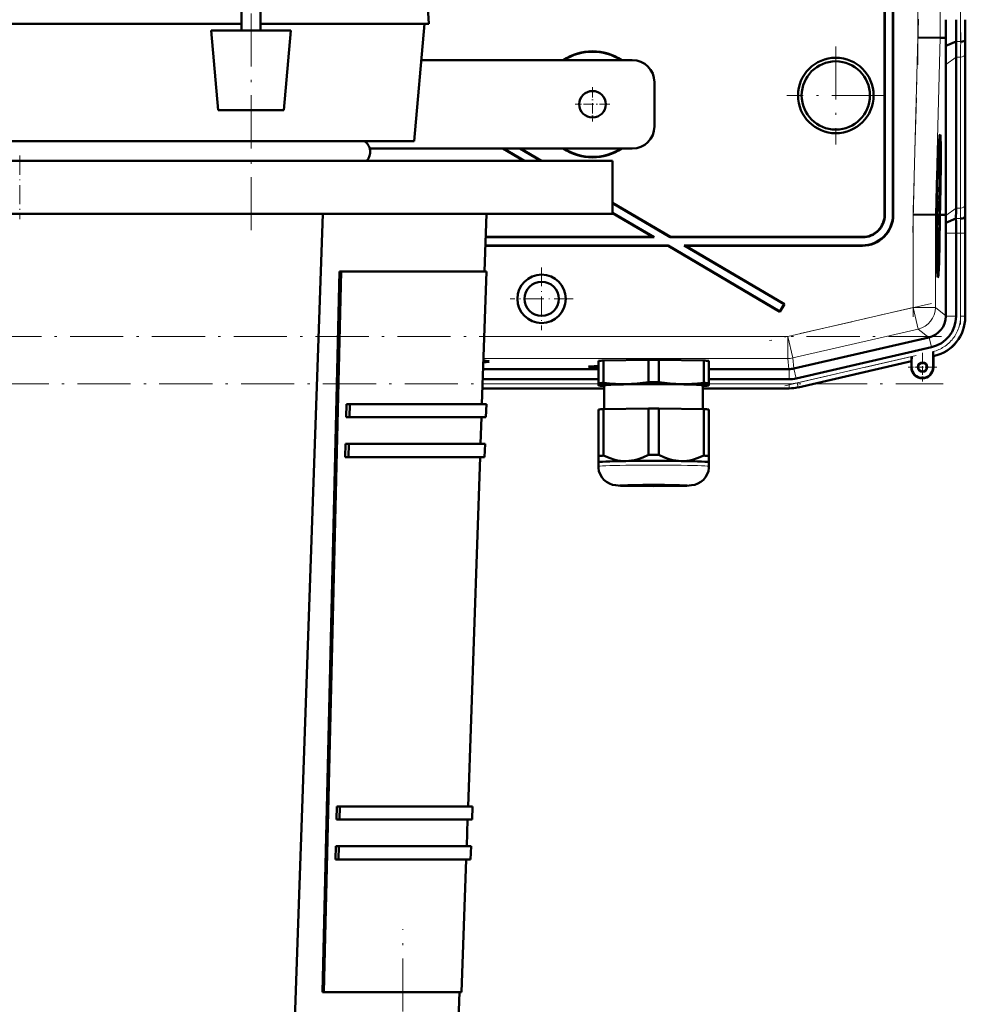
# Model space of a CAD drawing. Extents: x -1976 to 2357, y -1844 to 653.
# Tile 54 of 56: x 1836 to 2050, y 90 to 313. Entities that reach past the tile are written whole.
import ezdxf

# ---------------------------------------------------------------- set-up
doc = ezdxf.new("R2010")
doc.units = 0
doc.linetypes.add('DASHDOT', pattern=[18.5, 12, -3, 0.5, -3])

msp = doc.modelspace()

# ---------------------------------------------------------------- linework, layer by layer
at = {"color": 7, "linetype": 'DASHDOT', "lineweight": 18}
for p, q in [((1888.59, 265.15), (1888.59, 591.19)), ((2039.35, 302.57), (2039.35, 375.35)), ((2049.01, 375.11), (2049.01, 307.09)), ((2038.2, 264.63), (2039.46, 312.85)), ((2020.79, 306.71), (2020.79, 284.52)), ((2031.89, 295.62), (2009.69, 295.62)), ((2038.3, 245.55), (2038.3, 270.82)), ((2049.01, 266.35), (2049.01, 243.79)), ((2042.42, 248.6), (2005.82, 240.16)), ((2044.69, 241.11), (1627.7, 241.11)), ((2009.25, 229.96), (2040.55, 237.19)), ((1627.35, 230.4), (2045.03, 230.4)), ((1922.91, -207.6), (1922.91, 107.04))]:
    msp.add_line(p, q, dxfattribs=at)
at = {"color": 7, "lineweight": 50}
for p, q in [((1886.42, 310.32), (1886.42, 564.02)), ((1890.77, 310.32), (1890.77, 564.02)), ((2031.79, 357.62), (2031.79, 268.61)), ((2031.86, 357.69), (2031.86, 268.54)), ((2033.72, 268.68), (2033.72, 357.69)), ((2033.79, 268.61), (2033.79, 357.62)), ((1928.57, 315.5), (1928.79, 311.82)), ((1786.17, 311.82), (1886.42, 311.82)), ((1890.77, 311.82), (1928.79, 311.82)), ((1925.5, 285.32), (1927.82, 311.82)), ((1879.59, 310.32), (1897.59, 310.32)), ((1881.17, 292.32), (1879.59, 310.32)), ((1896.02, 292.32), (1897.59, 310.32)), ((2039.35, 308.7), (2044.35, 308.64)), ((2045.69, 308.62), (2044.35, 308.64)), ((2045.66, 306.81), (2045.69, 308.62)), ((2045.66, 306.81), (2048.01, 307.79)), ((2050.03, 308.19), (2050.07, 308.62)), ((2050.04, 271.55), (2050.04, 305.69)), ((2050.04, 271.55), (2050.04, 305.69)), ((1974.79, 303.62), (1927.1, 303.62)), ((2047.98, 270.13), (2047.98, 304.27)), ((2045.63, 268.62), (2045.63, 302.61)), ((1979.79, 298.62), (1979.79, 288.62)), ((1896.02, 292.32), (1881.17, 292.32)), ((1747.08, 285.32), (1914.58, 285.32)), ((1914.58, 285.32), (1925.5, 285.32)), ((1915.43, 283.62), (1974.79, 283.62)), ((1945.55, 283.62), (1950.3, 280.82)), ((1945.69, 283.62), (1950.44, 280.82)), ((1949.35, 283.62), (1954.1, 280.82)), ((1949.49, 283.62), (1954.24, 280.82)), ((2044.31, 284.98), (2044.11, 285.03)), ((1702.3, 280.82), (1970.3, 280.82)), ((1970.3, 280.82), (1970.3, 268.82)), ((2043.81, 276.73), (2043.79, 276.73)), ((2043.82, 276.68), (2043.79, 276.68)), ((2043.81, 276.73), (2043.8, 276.94)), ((2043.83, 277.53), (2043.82, 276.68)), ((2043.74, 274.87), (2043.71, 274.87)), ((2043.74, 274.8), (2043.71, 274.8)), ((2043.75, 274.75), (2043.71, 274.75)), ((2043.73, 274.36), (2043.72, 273.87)), ((2043.77, 274.31), (2043.72, 274.31)), ((2043.74, 274.8), (2043.74, 274.87)), ((2043.75, 274.75), (2043.74, 274.8)), ((2043.75, 275.56), (2043.76, 275.9)), ((2043.75, 275.7), (2043.75, 275.56)), ((2043.76, 275.07), (2043.75, 274.75)), ((2043.79, 275.03), (2043.76, 275.03)), ((2043.77, 274.31), (2043.79, 275.03)), ((2043.77, 273.82), (2043.77, 274.31)), ((2043.78, 272.09), (2043.63, 272.09)), ((2043.74, 271.84), (2043.63, 271.84)), ((2043.69, 273.18), (2043.67, 273.18)), ((2043.69, 273.58), (2043.68, 273.58)), ((2043.72, 273.87), (2043.69, 273.87)), ((2043.69, 273.58), (2043.69, 273.82)), ((2043.77, 273.82), (2043.69, 273.82)), ((2043.69, 273.58), (2043.78, 272.5)), ((2043.69, 273.18), (2043.69, 273.58)), ((2043.78, 272.09), (2043.69, 273.18)), ((2043.69, 271.84), (2043.69, 272.09)), ((2043.78, 272.5), (2043.78, 272.09)), ((1970.3, 271.34), (1983.4, 263.62)), ((1970.3, 271.26), (1983.38, 263.55)), ((2043.49, 270.1), (2043.46, 268.65)), ((2043.54, 270.1), (2043.49, 270.1)), ((2043.49, 270.1), (2043.54, 270.1)), ((2043.5, 268.65), (2043.54, 270.1)), ((2043.52, 271.12), (2043.56, 271.11)), ((2043.56, 271.11), (2043.52, 271.11)), ((2043.59, 270.61), (2043.55, 268.65)), ((2043.66, 269.82), (2043.57, 269.82)), ((2043.68, 271.65), (2043.62, 271.65)), ((2043.66, 269.82), (2043.68, 271.65)), ((2043.71, 269.42), (2043.66, 269.82)), ((2043.69, 271.65), (2043.68, 270.22)), ((2043.68, 271.65), (2043.69, 271.65)), ((2043.7, 270.71), (2043.68, 270.71)), ((2043.68, 270.22), (2043.7, 270.03)), ((2043.76, 270.57), (2043.71, 270.57)), ((2043.71, 269.92), (2043.71, 269.42)), ((2043.73, 269.87), (2043.71, 269.87)), ((2043.73, 269.87), (2043.76, 270.57)), ((2043.73, 269.37), (2043.73, 269.87)), ((2044.21, 268.64), (2044.26, 270.6)), ((2044.31, 270.6), (2044.25, 268.64)), ((2044.3, 268.64), (2044.35, 270.6)), ((1702.3, 268.82), (1970.3, 268.82)), ((1898.29, 80.82), (1904.79, 268.82)), ((1941.34, 255.82), (1941.79, 268.82)), ((1970.3, 269.1), (1979.72, 263.55)), ((1970.3, 269.02), (1979.46, 263.62)), ((2038.3, 268.71), (2043.3, 268.65)), ((2043.3, 268.65), (2043.46, 268.65)), ((2043.55, 268.65), (2043.5, 268.65)), ((2043.74, 268.83), (2043.55, 268.83)), ((2043.68, 268.78), (2043.55, 268.78)), ((2043.64, 267.6), (2043.55, 267.6)), ((2043.71, 269.42), (2043.56, 269.42)), ((2043.73, 269.37), (2043.56, 269.37)), ((2043.7, 267.25), (2043.65, 267.25)), ((2043.72, 266.94), (2043.74, 268.83)), ((2043.75, 268.83), (2043.73, 266.31)), ((2043.74, 268.83), (2043.75, 268.83)), ((2044.25, 268.64), (2044.21, 268.64)), ((2044.3, 268.63), (2044.67, 268.63)), ((2044.67, 268.63), (2045.63, 268.62)), ((2045.63, 268.47), (2045.63, 268.62)), ((2045.67, 266.84), (2047.96, 267.79)), ((2049.98, 268.19), (2050.02, 268.62)), ((2043.66, 266.36), (2043.56, 266.36)), ((2043.73, 266.31), (2043.56, 266.31)), ((2043.62, 265.77), (2043.57, 265.77)), ((2043.62, 265.77), (2043.72, 265.77)), ((2043.62, 264.96), (2043.62, 265.77)), ((2043.63, 265.22), (2043.71, 264.2)), ((2043.72, 265.22), (2043.63, 265.22)), ((2043.66, 266.85), (2043.66, 266.36)), ((2043.72, 266.36), (2043.66, 266.36)), ((2043.72, 265.77), (2043.72, 265.22)), ((1979.46, 263.62), (1941.61, 263.62)), ((1979.72, 263.55), (1941.61, 263.55)), ((1979.72, 263.55), (1979.46, 263.62)), ((1983.38, 263.55), (1983.4, 263.62)), ((2026.86, 263.55), (1983.38, 263.55)), ((2026.79, 263.62), (1983.4, 263.62)), ((2043.62, 264.96), (2043.58, 264.96)), ((2043.69, 263.92), (2043.59, 263.92)), ((2043.61, 262.98), (2043.68, 263.74)), ((2043.71, 263.63), (2043.61, 262.64)), ((2043.68, 264.1), (2043.62, 264.96)), ((2043.69, 263.92), (2043.68, 264.1)), ((2043.68, 263.74), (2043.69, 263.92)), ((2043.71, 264.2), (2043.71, 263.63)), ((2045.68, 245.76), (2045.68, 264.47)), ((2047.98, 245.67), (2047.98, 264.47)), ((2050.04, 245.47), (2050.04, 264.47)), ((2050.04, 245.67), (2050.04, 264.47)), ((1941.54, 261.69), (1982.87, 261.69)), ((1941.54, 261.62), (1982.86, 261.62)), ((1982.86, 261.62), (1982.87, 261.69)), ((1982.86, 261.62), (2008.17, 246.69)), ((1982.87, 261.69), (2008.15, 246.78)), ((1986.79, 261.62), (1986.54, 261.69)), ((1986.54, 261.69), (2026.73, 261.69)), ((1986.54, 261.69), (2009.09, 248.38)), ((1986.79, 261.62), (2026.8, 261.62)), ((1986.79, 261.62), (2009.19, 248.41)), ((2043.61, 262.61), (2043.7, 262.61)), ((2043.69, 262.06), (2043.63, 262.06)), ((2043.7, 262.61), (2043.69, 262.06)), ((2043.88, 256.18), (2043.69, 256.13)), ((1908.6, 255.82), (1904.72, 92.82)), ((1908.95, 255.82), (1905.07, 92.82)), ((1908.6, 255.82), (1908.95, 255.82)), ((1908.95, 255.82), (1941.84, 255.82)), ((1940.8, 225.82), (1941.84, 255.82)), ((2009.09, 248.38), (2008.15, 246.78)), ((2009.19, 248.41), (2008.17, 246.69)), ((2009.09, 248.38), (2009.19, 248.41)), ((2008.15, 246.78), (2008.17, 246.69)), ((2045.68, 245.76), (2045.68, 245.67)), ((2041.8, 240.89), (2011.33, 233.86)), ((2041.89, 240.91), (2041.8, 240.89)), ((2011.84, 231.61), (2042.41, 238.67)), ((2037.94, 236.59), (2037.94, 234.16)), ((2042.8, 237.71), (2042.81, 237.33)), ((2042.8, 234.16), (2042.8, 237.71)), ((2042.81, 237.33), (2042.81, 237)), ((2042.84, 236.69), (2042.87, 236.66)), ((2042.87, 236.66), (2043.07, 236.71)), ((2042.87, 236.66), (2043.07, 236.71)), ((2042.87, 236.66), (2042.87, 234.16)), ((2042.87, 234.16), (2042.87, 236.66)), ((1967.11, 230.55), (1967.11, 235.6)), ((1968.3, 235.66), (1978.42, 235.81)), ((1968.3, 230.61), (1968.3, 235.66)), ((1978.42, 230.76), (1978.42, 235.81)), ((1980.8, 235.81), (1990.92, 235.66)), ((1980.8, 230.76), (1980.8, 235.81)), ((1990.92, 230.61), (1990.92, 235.66)), ((1992.11, 230.55), (1992.11, 235.6)), ((2012.3, 229.6), (2037.87, 235.51)), ((2012.3, 229.6), (2037.87, 235.51)), ((2037.87, 235.51), (2037.91, 235.55)), ((2037.87, 234.16), (2037.87, 235.51)), ((1941.08, 233.73), (1967.11, 233.73)), ((1992.11, 233.73), (2010.21, 233.73)), ((1941, 231.43), (1967.11, 231.43)), ((1967.11, 230.55), (1967.11, 230.05)), ((1967.11, 230.05), (1967.11, 230.04)), ((1967.17, 230.02), (1967.11, 230.04)), ((1968.46, 224.66), (1968.46, 230.05)), ((1990.76, 230.05), (1990.76, 224.66)), ((1992.05, 230.02), (1992.11, 230.04)), ((1992.11, 231.43), (2010.22, 231.43)), ((1992.11, 230.05), (1992.11, 230.55)), ((1992.11, 230.04), (1992.11, 230.05)), ((1940.93, 229.37), (1968.46, 229.37)), ((1940.93, 229.37), (1968.46, 229.37)), ((2010.22, 229.37), (1990.76, 229.37)), ((1990.76, 229.37), (2010.22, 229.37)), ((1910.12, 222.82), (1910.19, 225.82)), ((1910.19, 225.82), (1910.9, 225.82)), ((1910.9, 225.82), (1910.83, 222.82)), ((1910.9, 225.82), (1941.81, 225.82)), ((1941.7, 222.82), (1941.81, 225.82)), ((1910.83, 222.82), (1910.12, 222.82)), ((1910.83, 222.82), (1941.7, 222.82)), ((1940.49, 216.82), (1940.7, 222.82)), ((1967.11, 224.61), (1967.11, 214.1)), ((1968.3, 224.66), (1978.42, 224.81)), ((1968.3, 224.66), (1968.3, 214.16)), ((1978.42, 224.81), (1978.42, 214.31)), ((1980.8, 224.81), (1990.92, 224.66)), ((1980.8, 224.81), (1980.8, 214.31)), ((1990.92, 224.66), (1990.92, 214.16)), ((1992.11, 224.61), (1992.11, 214.1)), ((1909.9, 213.82), (1909.97, 216.82)), ((1909.97, 216.82), (1910.68, 216.82)), ((1910.68, 216.82), (1910.61, 213.82)), ((1910.68, 216.82), (1941.49, 216.82)), ((1941.39, 213.82), (1941.49, 216.82)), ((1910.61, 213.82), (1909.9, 213.82)), ((1910.61, 213.82), (1941.39, 213.82)), ((1937.66, 134.82), (1940.39, 213.82)), ((1967.11, 214.1), (1967.11, 212.65)), ((1992.11, 212.65), (1992.11, 214.1)), ((1967.11, 211.7), (1967.11, 212.65)), ((1992.11, 212.65), (1992.11, 211.7)), ((1992.11, 212.64), (1992.11, 212.65)), ((1992.11, 212.64), (1992.11, 212.64)), ((1907.9, 131.82), (1907.97, 134.82)), ((1907.97, 134.82), (1908.68, 134.82)), ((1908.68, 134.82), (1908.6, 131.82)), ((1908.68, 134.82), (1938.66, 134.82)), ((1938.56, 131.82), (1938.66, 134.82)), ((1908.6, 131.82), (1907.9, 131.82)), ((1908.6, 131.82), (1938.56, 131.82)), ((1937.35, 125.82), (1937.55, 131.82)), ((1907.68, 122.82), (1907.75, 125.82)), ((1907.75, 125.82), (1908.46, 125.82)), ((1908.46, 125.82), (1908.38, 122.82)), ((1908.46, 125.82), (1938.35, 125.82)), ((1938.24, 122.82), (1938.35, 125.82)), ((1908.38, 122.82), (1907.68, 122.82)), ((1908.38, 122.82), (1938.24, 122.82)), ((1936.21, 92.82), (1937.24, 122.82)), ((1905.07, 92.82), (1904.72, 92.82)), ((1905.07, 92.82), (1936.21, 92.82)), ((1935.29, 80.82), (1935.71, 92.82))]:
    msp.add_line(p, q, dxfattribs=at)
at = {"color": 7, "lineweight": 18}
for p, q in [((2039.35, 308.7), (2039.35, 369.28)), ((2044.35, 308.64), (2044.35, 369.26)), ((2038.3, 268.71), (2039.35, 308.7)), ((2043.3, 268.65), (2044.35, 308.64)), ((2048.01, 307.79), (2049.03, 307.79)), ((2045.63, 302.61), (2047.98, 304.27)), ((2047.98, 304.27), (2049.01, 304.27)), ((2049.01, 270.13), (2049.01, 304.27)), ((2050.01, 270.81), (2050.01, 304.96)), ((2045.63, 268.47), (2047.98, 270.13)), ((2047.98, 270.13), (2049.01, 270.13)), ((2031.79, 268.61), (2031.86, 268.54)), ((2033.72, 268.68), (2033.79, 268.61)), ((2038.3, 247.65), (2038.3, 268.71)), ((2043.3, 247.65), (2043.3, 268.65)), ((2047.96, 267.79), (2048.99, 267.79)), ((2050.06, 268.62), (2050.02, 268.62)), ((2026.79, 263.62), (2026.86, 263.55)), ((2045.68, 264.47), (2047.98, 264.47)), ((2047.98, 264.47), (2049.01, 264.47)), ((2049.01, 264.47), (2050.01, 264.47)), ((2049.01, 245.67), (2049.01, 264.47)), ((2050.01, 264.47), (2050.04, 264.47)), ((2050.01, 264.47), (2050.01, 245.67)), ((2026.8, 261.62), (2026.73, 261.69)), ((2009.94, 241.11), (2038.3, 247.65)), ((2043.3, 247.65), (2038.3, 247.65)), ((2038.3, 247.65), (2039.43, 242.78)), ((2043.3, 247.65), (2045.68, 245.76)), ((2045.68, 245.67), (2047.98, 245.67)), ((2050.01, 245.67), (2049.01, 245.67)), ((2050.01, 245.67), (2050.04, 245.67)), ((2039.43, 242.78), (2011.06, 236.24)), ((2041.8, 240.89), (2039.43, 242.78)), ((1941.33, 241.11), (2009.94, 241.11)), ((2009.94, 241.11), (2011.06, 236.24)), ((2009.94, 241.11), (2009.94, 236.11)), ((2041.89, 240.91), (2042.41, 238.67)), ((2009.94, 236.11), (1941.16, 236.11)), ((2010.21, 233.73), (2009.94, 236.11)), ((2011.06, 236.24), (2011.33, 233.86)), ((2012.07, 230.61), (2037.94, 236.59)), ((2042.84, 236.69), (2042.87, 236.7)), ((2042.87, 236.7), (2042.87, 236.66)), ((2011.32, 233.85), (2011.84, 231.61)), ((2012.29, 229.64), (2037.91, 235.55)), ((2037.94, 234.16), (2037.87, 234.16)), ((2042.8, 234.16), (2042.87, 234.16)), ((2010.22, 233.73), (2010.22, 231.43)), ((1940.93, 229.4), (1968.46, 229.4)), ((1940.96, 230.4), (1967.11, 230.4)), ((1990.76, 229.4), (2010.22, 229.4)), ((1992.11, 230.4), (2010.22, 230.4)), ((2010.22, 229.4), (2010.22, 230.4)), ((2010.22, 229.4), (2010.22, 229.37)), ((2012.29, 229.64), (2012.07, 230.61)), ((2012.29, 229.64), (2012.3, 229.6))]:
    msp.add_line(p, q, dxfattribs=at)
at = {"color": 7, "linetype": 'DASHDOT', "lineweight": 18, "ltscale": 0.195001}
for p, q in [((1965.79, 297.52), (1965.79, 289.72)), ((1969.69, 293.62), (1961.89, 293.62))]:
    msp.add_line(p, q, dxfattribs=at)
at = {"color": 7, "linetype": 'DASHDOT', "lineweight": 18, "ltscale": 0.360014}
msp.add_line((1836.3, 282.02), (1836.3, 267.62), dxfattribs=at)
at = {"color": 7, "linetype": 'DASHDOT', "lineweight": 18, "ltscale": 0.355368}
for p, q in [((1954.28, 256.72), (1954.28, 242.51)), ((1961.39, 249.62), (1947.17, 249.62))]:
    msp.add_line(p, q, dxfattribs=at)
at = {"color": 7, "linetype": 'DASHDOT', "lineweight": 18, "ltscale": 0.1625}
for p, q in [((2040.37, 237.41), (2040.37, 230.91)), ((2043.62, 234.16), (2037.12, 234.16))]:
    msp.add_line(p, q, dxfattribs=at)
at = {"color": 7, "linetype": 'DASHDOT', "lineweight": 18, "ltscale": 0.157961}
msp.add_line((2040.37, 237.32), (2040.37, 231), dxfattribs=at)
at = {"color": 7, "linetype": 'DASHDOT', "lineweight": 18, "ltscale": 0.157959}
msp.add_line((2043.53, 234.16), (2037.21, 234.16), dxfattribs=at)
at = {"color": 7, "lineweight": 50}
for points in [[(2043.77, 276.18), (2043.78, 276.26), (2043.79, 276.29)], [(2043.79, 276.29), (2043.79, 276.24), (2043.8, 276.08), (2043.81, 275.02)], [(2043.78, 275.79), (2043.78, 275.77), (2043.76, 275.55), (2043.76, 275.07)], [(2043.81, 275.02), (2043.78, 273.96), (2043.77, 273.82)], [(2043.79, 275.03), (2043.79, 275.73), (2043.79, 275.78), (2043.78, 275.79)], [(2043.7, 270.71), (2043.73, 271.75), (2043.73, 271.82), (2043.74, 271.84)], [(2043.74, 271.84), (2043.76, 271.73), (2043.76, 271.55)], [(2043.74, 271.35), (2043.73, 271.24), (2043.71, 270.58)], [(2043.77, 270.57), (2043.74, 269.51), (2043.73, 269.37)], [(2043.76, 270.57), (2043.75, 271.24), (2043.74, 271.35)], [(2043.64, 267.6), (2043.66, 268.56), (2043.67, 268.73), (2043.68, 268.78)], [(2043.66, 266.36), (2043.64, 266.87), (2043.64, 267.6)], [(2043.67, 268.29), (2043.66, 268.17), (2043.65, 267.58)], [(2043.65, 267.58), (2043.65, 266.92), (2043.66, 266.87), (2043.66, 266.85)], [(2043.7, 267.25), (2043.68, 268.21), (2043.68, 268.27), (2043.67, 268.29)], [(2043.68, 268.78), (2043.69, 268.6), (2043.71, 267.71)], [(2042.81, 237), (2042.83, 236.71), (2042.84, 236.69), (2042.84, 236.69)], [(1973.36, 230.33), (1972.18, 230.34), (1971, 230.38), (1969.66, 230.47), (1968.3, 230.61)], [(1978.42, 230.76), (1977.14, 230.59), (1975.87, 230.46), (1974.62, 230.38), (1973.36, 230.33)], [(1985.86, 230.33), (1984.6, 230.38), (1983.35, 230.46), (1982.08, 230.59), (1980.8, 230.76)], [(1990.92, 230.61), (1989.56, 230.47), (1988.22, 230.38), (1987.04, 230.34), (1985.86, 230.33)], [(1973.36, 212.93), (1972.74, 212.94), (1972.11, 213), (1971.46, 213.09), (1970.81, 213.23), (1969.56, 213.62), (1968.3, 214.16)], [(1978.42, 214.31), (1977.17, 213.74), (1975.91, 213.31), (1975.26, 213.15), (1974.6, 213.03), (1973.98, 212.96), (1973.36, 212.93)], [(1985.86, 212.93), (1985.24, 212.96), (1984.62, 213.03), (1983.97, 213.15), (1983.31, 213.31), (1982.06, 213.74), (1980.8, 214.31)], [(1990.92, 214.16), (1989.67, 213.62), (1988.41, 213.23), (1987.76, 213.09), (1987.11, 213), (1986.49, 212.94), (1985.86, 212.93)], [(1979.61, 207.24), (1974.54, 207.29), (1972.14, 207.36), (1971.06, 207.44), (1970.3, 207.58), (1969.61, 207.83), (1968.94, 208.21), (1968.36, 208.69), (1967.87, 209.27), (1967.49, 209.93), (1967.24, 210.65), (1967.12, 211.39), (1967.11, 211.7)], [(1979.61, 207.24), (1984.69, 207.29), (1987.08, 207.36), (1988.16, 207.44), (1988.92, 207.58), (1989.62, 207.83), (1990.28, 208.21), (1990.86, 208.69), (1991.35, 209.27), (1991.73, 209.93), (1991.98, 210.65), (1992.1, 211.39), (1992.11, 211.7)]]:
    msp.add_lwpolyline(points, dxfattribs=at)
for centre, radius in [((2020.79, 295.62), 8.54), ((2020.79, 295.62), 7.72), ((1965.79, 293.62), 3), ((1954.28, 249.62), 5.47), ((1954.28, 249.62), 3.88), ((2040.37, 234.16), 1.07), ((2040.37, 234.16), 1)]:
    msp.add_circle(centre, radius, dxfattribs=at)
for centre, radius, start, end in [((2571.59, 312.72), 525.91, 179.9957, 180.4469), ((2468.05, 312.65), 420.07, 179.9858, 180.6638), ((2397.12, 312.67), 347.08, 179.9853, 180.6691), ((2298.49, 303.97), 250.51, 179.1277, 179.9315), ((2257.4, 305.44), 207.36, 179.1212, 179.9305), ((1965.79, 293.62), 12, 56.4427, 123.5573), ((1965.79, 293.62), 11.9, 57.2111, 122.7889), ((2347.02, 302.26), 301.39, 179.1332, 179.9321), ((1974.79, 298.62), 5, 0, 90), ((1974.79, 288.62), 5, 270, 360), ((1912.54, 282.82), 3, 318.1897, 56.4427), ((1965.79, 293.62), 12, 236.4427, 303.5573), ((1965.79, 293.62), 11.9, 237.2111, 302.7889), ((2044.25, 284.92), 0.0805, 4.8393, 48.6176), ((2043.94, 276.72), 0.129, 175.8658, 199.2161), ((2048.66, 274.25), 4.95, 179.4351, 184.4451), ((2046.59, 274.59), 2.88, 179.1341, 184.6358), ((2016.76, 275.16), 26.99, 359.3998, 0.6122), ((2077.07, 270.4), 33.37, 179.4676, 180.647), ((2061.67, 270.32), 17.96, 179.1828, 181.286), ((2013.2, 270.96), 30.57, 359.2603, 1.093), ((1878.68, 270.33), 169.29, 359.1397, 359.9326), ((1837.39, 271.79), 212.65, 359.1437, 359.9328), ((2257.26, 271.79), 207.22, 180.0687, 180.8785), ((2026.73, 268.68), 6.99, 269.9843, 0.0157), ((2026.8, 268.61), 5, 269.9843, 0.0157), ((2026.8, 268.61), 6.99, 269.9842, 0.0158), ((2026.87, 268.54), 5, 269.9843, 0.0157), ((2065.64, 267.28), 21.94, 180.0813, 182.4019), ((2101.98, 268.21), 58.27, 180.4885, 181.2422), ((1930.86, 265.49), 114.81, 0.6735, 1.491), ((1763.58, 264.54), 284.4, 359.9866, 0.6543), ((1692.71, 264.56), 357.33, 359.9869, 0.6511), ((2397.63, 264.56), 347.59, 179.3315, 180.0144), ((2043.85, 266.35), 0.129, 175.8658, 199.2161), ((1845.29, 264.52), 200.39, 359.9856, 0.6607), ((2040.68, 245.76), 5, 284.0551, 358.9536), ((2040.79, 245.67), 7.18, 282.9912, 0.0087), ((2041.05, 245.47), 8.99, 282.9916, 0.0084), ((2040.37, 234.16), 2.5, 180, 0), ((2040.37, 234.16), 2.43, 180, 360), ((2040.37, 234.16), 2.5, 218.7594, 0), ((2040.37, 234.16), 1, 38.8023, 269.957), ((2010.22, 238.62), 7.19, 270.0004, 282.9993), ((2010.22, 238.62), 9.25, 270.0004, 282.9992), ((2010.22, 238.62), 9.25, 270.0004, 282.9992)]:
    msp.add_arc(centre, radius, start, end, dxfattribs=at)
at = {"color": 7, "lineweight": 18}
for centre, radius, start, end in [((2467.81, 312.65), 418.8, 179.9856, 180.6657), ((2433.61, 312.66), 383.61, 179.9854, 180.6681), ((2298.92, 303.97), 249.92, 179.1254, 179.9311), ((2279.1, 304.68), 229.1, 179.1224, 179.9306), ((1879.02, 270.33), 169.99, 359.143, 359.9328), ((1859.09, 271.04), 190.91, 359.1448, 359.9328), ((1763.38, 264.54), 285.63, 359.9869, 0.6516), ((1729.18, 264.55), 320.83, 359.987, 0.6502), ((2040.79, 245.67), 9.21, 282.9951, 0.005), ((2040.83, 245.67), 8.17, 341.479, 0.0467), ((2040.86, 245.63), 8.13, 322.0259, 341.626), ((2040.84, 245.62), 8.15, 302.6137, 322.2041), ((2040.81, 245.64), 8.18, 284.1355, 302.7235), ((2009.94, 241.11), 5, 270, 283), ((2010.22, 238.6), 8.2, 269.9878, 283.0122), ((2010.22, 238.62), 9.21, 270.0004, 282.9992)]:
    msp.add_arc(centre, radius, start, end, dxfattribs=at)
at = {"color": 7, "lineweight": 50}
for centre, major_axis, ratio, start_param, end_param in [((2049.03, 308.2), (1, 0), 0.414255, 4.715234, 6.251119), ((2043.93, 270.63), (0.42, 16.16), 0.026173, 0.002609, 1.541551), ((2043.93, 270.63), (0.42, 16.16), 0.026173, 4.711319, 6.285795), ((2043.93, 270.54), (-0.38, -14.44), 0.026173, 3.134978, 4.673197), ((2043.93, 270.63), (0.33, 12.78), 0.026173, 0.002734, 1.572781), ((2043.93, 270.63), (0.33, 12.78), 0.026173, 4.711319, 6.283528), ((2043.93, 270.54), (-0.38, -14.44), 0.026173, 1.576165, 3.056296), ((2043.88, 270.59), (0, -16.16), 0.026176, 4.833214, 6.28068), ((2043.88, 270.64), (0, 14.46), 0.026176, 1.709149, 3.149459), ((2043.88, 270.6), (0, -12.78), 0.026176, 4.865698, 6.280665), ((2043.41, 270.61), (-0.09, -10.11), 0.026177, 1.394496, 1.448849), ((2043.88, 270.59), (0, -16.16), 0.026176, 6.28068, 7.732162), ((2043.88, 270.64), (0, 14.46), 0.026176, 3.149459, 4.573351), ((2043.88, 270.6), (0, -12.78), 0.026176, 6.280665, 7.699987), ((2043.89, 270.61), (-0.14, -16.16), 0.026177, 1.448448, 1.448756), ((2048.98, 268.2), (1, 0), 0.414215, 4.715229, 6.251119), ((2043.41, 270.61), (-0.09, -10.11), 0.026177, 1.072075, 1.132318), ((2037.91, 236.58), (0, 1.03), 0.034024, 3.184364, 4.720253), ((1922.21, 235.45), (-20.18, 0), 0.026177, 2.786844, 3.143867), ((1922.21, 235.45), (-20.18, 0), 0.026177, 3.143867, 3.494508), ((1975.2, 234.25), (10.3, 0), 0.026177, 2.47459, 3.1393), ((1975.2, 234.25), (10.3, 0), 0.026177, 3.1393, 3.808595), ((1979.61, 235.45), (13.8, 0), 0.026177, 2.531934, 2.704054), ((1979.61, 235.45), (13.8, 0), 0.026177, 1.484737, 1.656856), ((1979.61, 235.45), (13.8, 0), 0.026177, 0.437539, 0.609658), ((2010.21, 238.73), (-4.97, -0.57), 0.999653, 1.459955, 1.684204), ((2010.21, 238.73), (4.97, 0.57), 0.999653, 4.598982, 4.601547), ((1979.61, 230.4), (-13.8, 0), 0.026177, 5.673527, 5.845646), ((1979.61, 230.05), (12.5, 0), 0.026177, 6.185296, 9.424778), ((1979.61, 230.05), (12.5, 0), 0.026177, 3.141593, 3.239482), ((1979.61, 230.05), (12.5, 0), 0.026177, 3.239482, 3.610643), ((1979.61, 230.05), (11.15, 0), 0.026177, 0, 3.141593), ((1979.61, 230.4), (-13.8, 0), 0.026177, 4.626329, 4.798449), ((1979.61, 230.05), (12.5, 0), 0.026177, 5.814135, 6.185296), ((1979.61, 230.4), (-13.8, 0), 0.026177, 3.579132, 3.751251), ((1979.61, 224.45), (13.8, 0), 0.026177, 2.531934, 2.704054), ((1979.61, 224.45), (13.8, 0), 0.026177, 1.484737, 1.656856), ((1979.61, 224.45), (13.8, 0), 0.026177, 0.437539, 0.609658), ((1979.61, 213.95), (-13.8, 0), 0.026177, 5.673527, 5.845646), ((1979.61, 213.95), (-13.8, 0), 0.026177, 4.626329, 4.798449), ((1979.61, 213.95), (-13.8, 0), 0.026177, 3.579132, 3.751251), ((1979.61, 212.65), (12.5, 0), 0.026177, 0, 3.141593), ((1979.61, 207.46), (3.5, 0), 0.026177, 0, 3.141593), ((1979.61, 207.46), (3.5, 0), 0.026177, 3.141593, 6.283185)]:
    msp.add_ellipse(centre, major_axis=major_axis, ratio=ratio, start_param=start_param, end_param=end_param, dxfattribs=at)
at = {"color": 7, "lineweight": 18}
for centre, major_axis, ratio, start_param, end_param in [((2049.01, 304.98), (1, 0), 0.707107, 4.712389, 6.248279), ((2049.01, 270.84), (1, 0), 0.707107, 4.712389, 6.248279), ((2038.3, 247.65), (3.11, 3.91), 0.999441, 4.04071, 5.384068), ((1979.61, 211.7), (12.5, 0), 0.026177, 1.047198, 3.141593), ((1979.61, 211.7), (12.5, 0), 0.026177, 0, 1.047198), ((1979.61, 207.46), (8.26, 0), 0.026177, 1.570796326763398, 7.853981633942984)]:
    msp.add_ellipse(centre, major_axis=major_axis, ratio=ratio, start_param=start_param, end_param=end_param, dxfattribs=at)

doc.saveas('drawing.dxf')
